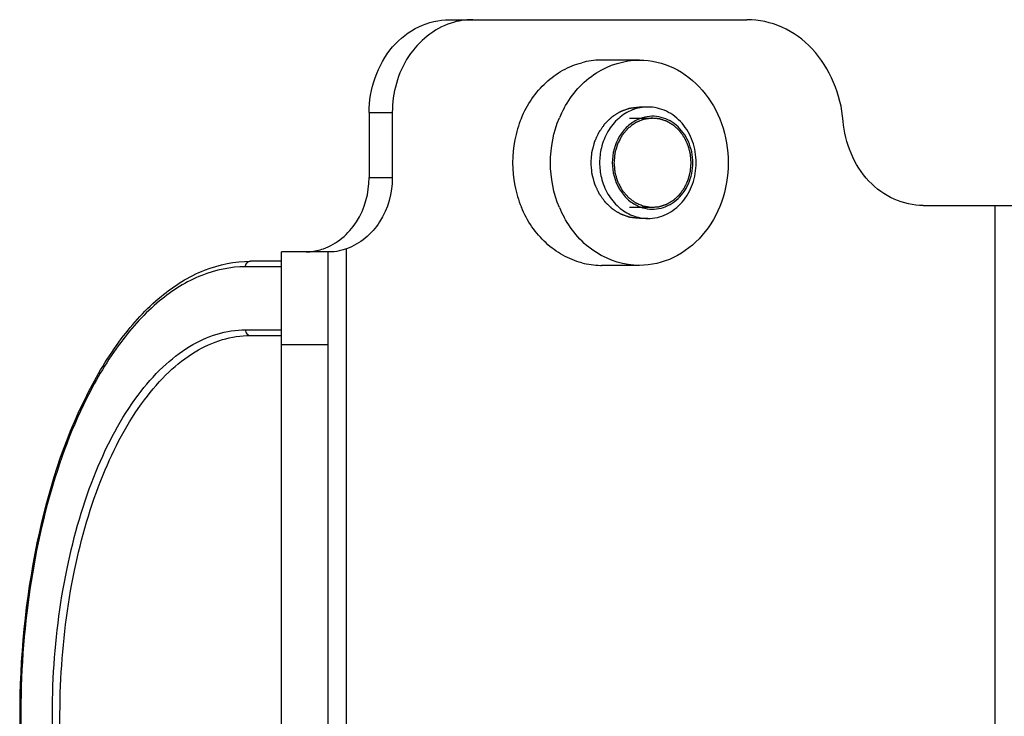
# Model space of a CAD drawing. Header units: millimetres. Extents: x 0 to 5945, y 0 to 4205.
# Tile 9 of 76: x 1024 to 1077, y 3444 to 3481. Entities that reach past the tile are written whole.
import ezdxf

# ---------------------------------------------------------------- set-up
doc = ezdxf.new("R2010")
doc.units = ezdxf.units.MM
doc.header["$LTSCALE"] = 326.975
for name, color, linetype in [('304105000234DXF_CONTINUOUS_LINE', 7, 'CONTINUOUS'), ('304109000016DXF_CONTINUOUS_LINE', 7, 'CONTINUOUS'), ('501023000027DXF_CONTINUOUS_LINE', 7, 'CONTINUOUS')]:
    doc.layers.add(name, color=color, linetype=linetype)

msp = doc.modelspace()

# ---------------------------------------------------------------- linework, layer by layer
at = {"layer": '304105000234DXF_CONTINUOUS_LINE', "color": 7, "linetype": 'Continuous'}
for p, q in [((1046.853, 3481.11), (1062.865, 3481.11)), ((1057.071, 3478.935), (1055.031, 3478.935)), ((1042.523, 3476.11), (1042.523, 3472.61)), ((1043.773, 3476.11), (1043.773, 3472.61)), ((1072.352, 3471.11), (1094.002, 3471.11)), ((1037.809, 3418.61), (1037.809, 3468.61)), ((1040.492, 3468.61), (1037.809, 3468.61)), ((1040.309, 3468.61), (1040.309, 3418.61)), ((1057.071, 3467.885), (1055.031, 3467.885))]:
    msp.add_line(p, q, dxfattribs=at)
at = {"layer": '304105000234DXF_CONTINUOUS_LINE', "color": 9, "linetype": 'Continuous'}
for p, q in [((1042.523, 3476.11), (1043.773, 3476.11)), ((1042.523, 3472.61), (1043.773, 3472.61)), ((1076.218, 3416.11), (1076.218, 3471.11)), ((1041.309, 3418.44), (1041.309, 3468.78)), ((1040.309, 3463.61), (1037.809, 3463.61))]:
    msp.add_line(p, q, dxfattribs=at)
at = {"layer": '304105000234DXF_CONTINUOUS_LINE', "color": 7, "linetype": 'Continuous'}
for centre, radius, start, end in [((1055.036, 3474.739), 4.196, 90.738, 104.7658), ((1055.031, 3474.806), 4.129, 90.0001, 90.684), ((1058.135, 3473.568), 5.822, 151.4931, 157.2547), ((1056.373, 3473.457), 6.122, 157.422, 168.8606), ((1056.605, 3473.41), 6.358, 168.8526, 191.1474), ((1056.373, 3473.363), 6.122, 191.1394, 202.578), ((1058.135, 3473.252), 5.822, 202.7453, 208.5069), ((1055.036, 3472.081), 4.196, 255.2342, 269.262), ((1055.031, 3472.014), 4.129, 269.316, 269.9999)]:
    msp.add_arc(centre, radius, start, end, dxfattribs=at)
for points, knots in [([(1042.523, 3476.11), (1042.523, 3477.362), (1043.174, 3479.308), (1045.113, 3480.832), (1046.286, 3481.11), (1046.853, 3481.11)], [0, 0, 0, 0, 0.519472, 0.764854, 1, 1, 1, 1]), ([(1046.932, 3480.924), (1046.012, 3480.625), (1044.32, 3479.228), (1043.773, 3477.158), (1043.773, 3476.11)], [0, 0, 0, 0, 0.479817, 1, 1, 1, 1]), ([(1068.04, 3475.655), (1067.928, 3477.061), (1067.071, 3479.184), (1064.828, 3480.817), (1063.506, 3481.11), (1062.865, 3481.11)], [0, 0, 0, 0, 0.519029, 0.764155, 1, 1, 1, 1]), ([(1053.018, 3476.346), (1053.428, 3477.1), (1054.575, 3478.415), (1056.266, 3478.935), (1057.071, 3478.935)], [0, 0, 0, 0, 0.515703, 1, 1, 1, 1]), ([(1057.071, 3478.935), (1057.698, 3478.935), (1058.994, 3478.631), (1060.58, 3477.373), (1061.618, 3475.543), (1061.856, 3474.125), (1061.856, 3473.41)], [0, 0, 0, 0, 0.233216, 0.476599, 0.733659, 1, 1, 1, 1]), ([(1072.352, 3471.11), (1071.818, 3471.11), (1070.716, 3471.354), (1068.847, 3472.715), (1068.132, 3474.484), (1068.04, 3475.655)], [0, 0, 0, 0, 0.235846, 0.480972, 1, 1, 1, 1]), ([(1061.856, 3473.41), (1061.856, 3472.695), (1061.618, 3471.277), (1060.58, 3469.447), (1058.994, 3468.189), (1057.698, 3467.885), (1057.071, 3467.885)], [0, 0, 0, 0, 0.266341, 0.523401, 0.766784, 1, 1, 1, 1]), ([(1040.059, 3468.78), (1040.781, 3469.032), (1042.097, 3470.15), (1042.523, 3471.783), (1042.523, 3472.61)], [0, 0, 0, 0, 0.48023, 1, 1, 1, 1]), ([(1043.773, 3472.61), (1043.773, 3471.783), (1043.347, 3470.15), (1042.031, 3469.032), (1041.309, 3468.78)], [0, 0, 0, 0, 0.51977, 1, 1, 1, 1]), ([(1057.071, 3467.885), (1056.266, 3467.885), (1054.575, 3468.405), (1053.428, 3469.72), (1053.018, 3470.474)], [0, 0, 0, 0, 0.484297, 1, 1, 1, 1]), ([(1039.134, 3468.61), (1039.206, 3468.61), (1039.521, 3468.626), (1039.83, 3468.701), (1040.059, 3468.78)], [0, 0, 0, 0, 0.229682, 1, 1, 1, 1]), ([(1041.309, 3468.78), (1041.227, 3468.752), (1040.961, 3468.669), (1040.684, 3468.61), (1040.492, 3468.61)], [0, 0, 0, 0, 0.312138, 1, 1, 1, 1])]:
    msp.add_open_spline(points, degree=3, knots=knots, dxfattribs=at)
for points in [[(1048.103, 3481.11), (1047.708, 3481.11), (1047.308, 3481.046), (1046.932, 3480.924)], [(1052.955, 3478.388), (1053.273, 3478.565), (1053.615, 3478.704), (1053.967, 3478.796)], [(1052.048, 3477.73), (1052.323, 3477.983), (1052.629, 3478.206), (1052.955, 3478.388)], [(1051.29, 3476.855), (1051.51, 3477.172), (1051.764, 3477.468), (1052.048, 3477.73)], [(1050.72, 3475.807), (1050.873, 3476.174), (1051.064, 3476.528), (1051.29, 3476.855)], [(1052.286, 3473.41), (1052.286, 3474.229), (1052.448, 3475.064), (1052.765, 3475.819)], [(1052.765, 3471.001), (1052.448, 3471.756), (1052.286, 3472.591), (1052.286, 3473.41)], [(1051.29, 3469.965), (1051.064, 3470.292), (1050.873, 3470.646), (1050.72, 3471.013)], [(1052.048, 3469.09), (1051.764, 3469.352), (1051.51, 3469.648), (1051.29, 3469.965)], [(1052.955, 3468.432), (1052.629, 3468.614), (1052.323, 3468.837), (1052.048, 3469.09)], [(1053.967, 3468.023), (1053.615, 3468.116), (1053.273, 3468.255), (1052.955, 3468.432)]]:
    msp.add_open_spline(points, degree=3, dxfattribs=at)
at = {"layer": '304105000234DXF_CONTINUOUS_LINE', "color": 2, "linetype": 'Continuous'}
for points in [[(1054.473, 3473.41), (1054.477, 3473.459), (1054.486, 3473.556), (1054.496, 3473.677), (1054.504, 3473.774), (1054.509, 3473.835), (1054.513, 3473.883), (1054.516, 3473.92), (1054.519, 3473.95), (1054.521, 3473.971), (1054.522, 3473.984), (1054.522, 3473.993), (1054.525, 3474.001), (1054.528, 3474.013), (1054.533, 3474.034), (1054.541, 3474.063), (1054.55, 3474.098), (1054.562, 3474.144), (1054.578, 3474.203), (1054.596, 3474.273), (1054.614, 3474.343), (1054.63, 3474.401), (1054.642, 3474.448), (1054.651, 3474.483), (1054.659, 3474.512), (1054.664, 3474.533), (1054.667, 3474.544), (1054.669, 3474.553), (1054.673, 3474.561), (1054.678, 3474.572), (1054.687, 3474.591), (1054.699, 3474.618), (1054.714, 3474.65), (1054.734, 3474.693), (1054.758, 3474.747), (1054.788, 3474.812), (1054.818, 3474.876), (1054.843, 3474.93), (1054.863, 3474.973), (1054.878, 3475.006), (1054.89, 3475.032), (1054.899, 3475.051), (1054.904, 3475.062), (1054.907, 3475.07), (1054.912, 3475.077), (1054.919, 3475.087), (1054.931, 3475.104), (1054.948, 3475.128), (1054.969, 3475.157), (1054.996, 3475.195), (1055.03, 3475.243), (1055.071, 3475.301), (1055.112, 3475.358), (1055.146, 3475.406), (1055.173, 3475.445), (1055.193, 3475.474), (1055.21, 3475.498), (1055.222, 3475.515), (1055.229, 3475.524), (1055.234, 3475.532), (1055.24, 3475.537), (1055.248, 3475.545), (1055.263, 3475.558), (1055.283, 3475.578), (1055.308, 3475.601), (1055.34, 3475.632), (1055.381, 3475.671), (1055.43, 3475.717), (1055.479, 3475.764), (1055.52, 3475.802), (1055.553, 3475.833), (1055.577, 3475.856), (1055.597, 3475.876), (1055.612, 3475.889), (1055.62, 3475.897), (1055.626, 3475.903), (1055.633, 3475.907), (1055.642, 3475.913), (1055.659, 3475.923), (1055.682, 3475.938), (1055.71, 3475.955), (1055.747, 3475.978), (1055.794, 3476.007), (1055.849, 3476.041), (1055.905, 3476.076), (1055.952, 3476.105), (1055.989, 3476.128), (1056.017, 3476.145), (1056.04, 3476.159), (1056.057, 3476.17), (1056.066, 3476.175), (1056.073, 3476.18), (1056.08, 3476.182), (1056.09, 3476.186), (1056.108, 3476.192), (1056.133, 3476.201), (1056.164, 3476.212), (1056.204, 3476.226), (1056.255, 3476.244), (1056.315, 3476.265), (1056.376, 3476.287), (1056.426, 3476.304), (1056.467, 3476.319), (1056.497, 3476.329), (1056.522, 3476.338), (1056.54, 3476.345), (1056.55, 3476.348), (1056.558, 3476.351), (1056.566, 3476.352), (1056.576, 3476.353), (1056.595, 3476.355), (1056.622, 3476.358), (1056.654, 3476.362), (1056.697, 3476.367), (1056.75, 3476.373), (1056.836, 3476.383), (1056.943, 3476.395), (1057.028, 3476.405), (1057.071, 3476.41)], [(1057.071, 3470.41), (1057.029, 3470.415), (1056.945, 3470.424), (1056.84, 3470.436), (1056.756, 3470.446), (1056.703, 3470.452), (1056.661, 3470.456), (1056.63, 3470.46), (1056.603, 3470.463), (1056.585, 3470.465), (1056.575, 3470.466), (1056.567, 3470.467), (1056.559, 3470.47), (1056.549, 3470.473), (1056.531, 3470.48), (1056.506, 3470.488), (1056.476, 3470.499), (1056.435, 3470.513), (1056.385, 3470.531), (1056.324, 3470.552), (1056.263, 3470.573), (1056.213, 3470.59), (1056.172, 3470.605), (1056.142, 3470.615), (1056.117, 3470.624), (1056.099, 3470.63), (1056.089, 3470.634), (1056.081, 3470.636), (1056.074, 3470.641), (1056.065, 3470.646), (1056.049, 3470.656), (1056.025, 3470.671), (1055.997, 3470.688), (1055.96, 3470.711), (1055.913, 3470.739), (1055.857, 3470.774), (1055.801, 3470.808), (1055.755, 3470.837), (1055.717, 3470.86), (1055.689, 3470.877), (1055.666, 3470.891), (1055.65, 3470.901), (1055.641, 3470.907), (1055.633, 3470.911), (1055.627, 3470.917), (1055.619, 3470.925), (1055.604, 3470.939), (1055.584, 3470.958), (1055.559, 3470.982), (1055.525, 3471.013), (1055.484, 3471.053), (1055.434, 3471.1), (1055.384, 3471.147), (1055.342, 3471.186), (1055.309, 3471.218), (1055.284, 3471.241), (1055.263, 3471.261), (1055.249, 3471.275), (1055.24, 3471.283), (1055.234, 3471.288), (1055.229, 3471.296), (1055.222, 3471.305), (1055.211, 3471.322), (1055.194, 3471.345), (1055.174, 3471.373), (1055.147, 3471.411), (1055.113, 3471.458), (1055.073, 3471.515), (1055.033, 3471.571), (1054.999, 3471.619), (1054.973, 3471.656), (1054.953, 3471.685), (1054.936, 3471.708), (1054.924, 3471.725), (1054.917, 3471.734), (1054.912, 3471.741), (1054.909, 3471.749), (1054.904, 3471.76), (1054.895, 3471.779), (1054.882, 3471.806), (1054.867, 3471.838), (1054.847, 3471.881), (1054.822, 3471.935), (1054.793, 3471.999), (1054.763, 3472.064), (1054.738, 3472.117), (1054.718, 3472.16), (1054.703, 3472.193), (1054.69, 3472.219), (1054.681, 3472.238), (1054.677, 3472.249), (1054.672, 3472.257), (1054.67, 3472.266), (1054.667, 3472.277), (1054.662, 3472.298), (1054.654, 3472.327), (1054.645, 3472.362), (1054.633, 3472.409), (1054.617, 3472.467), (1054.599, 3472.537), (1054.58, 3472.607), (1054.565, 3472.665), (1054.552, 3472.712), (1054.543, 3472.747), (1054.535, 3472.776), (1054.53, 3472.797), (1054.527, 3472.808), (1054.524, 3472.817), (1054.524, 3472.826), (1054.523, 3472.839), (1054.521, 3472.86), (1054.518, 3472.891), (1054.515, 3472.928), (1054.511, 3472.978), (1054.505, 3473.039), (1054.497, 3473.138), (1054.486, 3473.262), (1054.477, 3473.361), (1054.473, 3473.41)]]:
    msp.add_open_spline(points, degree=3, knots=[0, 0, 0, 0, 0.03125, 0.0625, 0.078125, 0.09375, 0.101562, 0.109375, 0.117188, 0.121094, 0.123047, 0.125, 0.126953, 0.128906, 0.132812, 0.140625, 0.148438, 0.15625, 0.171875, 0.1875, 0.203125, 0.21875, 0.226562, 0.234375, 0.242188, 0.246094, 0.248047, 0.25, 0.251953, 0.253906, 0.257812, 0.265625, 0.273438, 0.28125, 0.296875, 0.3125, 0.328125, 0.34375, 0.351562, 0.359375, 0.367188, 0.371094, 0.373047, 0.375, 0.376953, 0.378906, 0.382812, 0.390625, 0.398438, 0.40625, 0.421875, 0.4375, 0.453125, 0.46875, 0.476562, 0.484375, 0.492188, 0.496094, 0.498047, 0.5, 0.501953, 0.503906, 0.507812, 0.515625, 0.523438, 0.53125, 0.546875, 0.5625, 0.578125, 0.59375, 0.601562, 0.609375, 0.617188, 0.621094, 0.623047, 0.625, 0.626953, 0.628906, 0.632812, 0.640625, 0.648438, 0.65625, 0.671875, 0.6875, 0.703125, 0.71875, 0.726562, 0.734375, 0.742188, 0.746094, 0.748047, 0.75, 0.751953, 0.753906, 0.757812, 0.765625, 0.773438, 0.78125, 0.796875, 0.8125, 0.828125, 0.84375, 0.851562, 0.859375, 0.867188, 0.871094, 0.873047, 0.875, 0.876953, 0.878906, 0.882812, 0.890625, 0.898438, 0.90625, 0.921875, 0.9375, 0.96875, 1, 1, 1, 1], dxfattribs=at)
at = {"layer": '304109000016DXF_CONTINUOUS_LINE', "color": 9, "linetype": 'Continuous'}
for p, q in [((1037.809, 3467.81), (1035.871, 3467.81)), ((1035.871, 3464.41), (1037.809, 3464.41))]:
    msp.add_line(p, q, dxfattribs=at)
at = {"layer": '304109000016DXF_CONTINUOUS_LINE', "color": 7, "linetype": 'Continuous'}
for p, q in [((1037.809, 3468.11), (1036.131, 3468.11)), ((1036.131, 3464.11), (1037.809, 3464.11))]:
    msp.add_line(p, q, dxfattribs=at)
at = {"layer": '304109000016DXF_CONTINUOUS_LINE', "color": 9, "linetype": 'Continuous'}
for points, knots in [([(1035.871, 3467.81), (1035.069, 3467.81), (1033.369, 3467.456), (1031.05, 3465.977), (1028.967, 3463.671), (1026.802, 3460.021), (1024.961, 3454.831), (1023.823, 3448.247), (1023.658, 3441.281), (1024.479, 3434.505), (1026.216, 3428.474), (1028.424, 3424.243), (1030.589, 3421.739), (1032.261, 3420.419), (1034.033, 3419.599), (1035.273, 3419.41), (1035.871, 3419.41)], [0, 0, 0, 0, 0.041125, 0.086504, 0.138845, 0.199082, 0.303068, 0.419173, 0.540451, 0.659119, 0.767811, 0.860911, 0.900921, 0.936778, 0.969325, 1, 1, 1, 1]), ([(1035.871, 3467.81), (1035.871, 3467.885), (1035.917, 3468.035), (1036.063, 3468.11), (1036.131, 3468.11)], [0, 0, 0, 0, 0.525319, 1, 1, 1, 1]), ([(1035.871, 3422.81), (1035.182, 3422.81), (1033.721, 3423.114), (1031.728, 3424.386), (1029.937, 3426.367), (1028.076, 3429.504), (1026.494, 3433.965), (1025.516, 3439.624), (1025.374, 3445.612), (1026.079, 3451.436), (1027.572, 3456.62), (1029.47, 3460.256), (1031.331, 3462.408), (1032.768, 3463.543), (1034.291, 3464.248), (1035.357, 3464.41), (1035.871, 3464.41)], [0, 0, 0, 0, 0.041125, 0.086504, 0.138845, 0.199081, 0.303068, 0.419173, 0.54045, 0.659119, 0.767811, 0.860911, 0.900921, 0.936778, 0.969325, 1, 1, 1, 1]), ([(1035.871, 3464.41), (1035.871, 3464.335), (1035.917, 3464.185), (1036.063, 3464.11), (1036.131, 3464.11)], [0, 0, 0, 0, 0.525319, 1, 1, 1, 1]), ([(1036.131, 3423.11), (1035.451, 3423.11), (1034.011, 3423.41), (1032.047, 3424.663), (1030.282, 3426.616), (1028.448, 3429.708), (1026.889, 3434.104), (1025.925, 3439.682), (1025.785, 3445.583), (1026.48, 3451.323), (1027.952, 3456.432), (1029.822, 3460.016), (1031.657, 3462.137), (1033.073, 3463.255), (1034.574, 3463.95), (1035.624, 3464.11), (1036.131, 3464.11)], [0, 0, 0, 0, 0.041125, 0.086504, 0.138845, 0.199081, 0.303068, 0.419173, 0.54045, 0.659119, 0.767811, 0.860911, 0.900921, 0.936778, 0.969325, 1, 1, 1, 1])]:
    msp.add_open_spline(points, degree=3, knots=knots, dxfattribs=at)
at = {"layer": '304109000016DXF_CONTINUOUS_LINE', "color": 7, "linetype": 'Continuous'}
msp.add_open_spline([(1036.131, 3419.11), (1035.294, 3419.11), (1033.531, 3419.475), (1031.136, 3420.993), (1029.002, 3423.344), (1026.423, 3427.681), (1024.289, 3434.554), (1023.435, 3443.61), (1024.289, 3452.666), (1026.423, 3459.539), (1029.002, 3463.876), (1031.136, 3466.227), (1033.531, 3467.745), (1035.294, 3468.11), (1036.131, 3468.11)], degree=3, knots=[0, 0, 0, 0, 0.04224, 0.088363, 0.140998, 0.201181, 0.341962, 0.5, 0.658039, 0.79882, 0.859003, 0.911637, 0.95776, 1, 1, 1, 1], dxfattribs=at)
at = {"layer": '501023000027DXF_CONTINUOUS_LINE', "color": 7, "linetype": 'Continuous'}
for p, q in [((1057.531, 3476.41), (1057.071, 3476.41)), ((1057.531, 3470.41), (1057.071, 3470.41))]:
    msp.add_line(p, q, dxfattribs=at)
at = {"layer": '501023000027DXF_CONTINUOUS_LINE', "color": 2, "linetype": 'Continuous'}
for p, q in [((1056.543, 3475.81), (1057.781, 3475.81)), ((1056.543, 3471.01), (1057.781, 3471.01))]:
    msp.add_line(p, q, dxfattribs=at)
at = {"layer": '501023000027DXF_CONTINUOUS_LINE', "color": 7, "linetype": 'Continuous'}
for centre, radius, start, end in [((1057.809, 3473.931), 1.983, 110.4883, 114.3898), ((1058.378, 3473.41), 3.445, 166.5392, 180.0072), ((1058.378, 3473.41), 3.445, 179.9927, 193.4609), ((1057.809, 3472.889), 1.983, 245.6087, 249.5118)]:
    msp.add_arc(centre, radius, start, end, dxfattribs=at)
for points, knots in [([(1057.531, 3476.41), (1057.25, 3476.41), (1056.673, 3476.299), (1055.915, 3475.826), (1055.333, 3475.107), (1055.102, 3474.52), (1055.028, 3474.212)], [0, 0, 0, 0, 0.236121, 0.479665, 0.734582, 1, 1, 1, 1]), ([(1060.129, 3473.41), (1060.129, 3473.798), (1060, 3474.568), (1059.436, 3475.562), (1058.575, 3476.245), (1057.871, 3476.41), (1057.531, 3476.41)], [0, 0, 0, 0, 0.266327, 0.5234, 0.766782, 1, 1, 1, 1]), ([(1056.99, 3475.737), (1056.786, 3475.645), (1056.399, 3475.383), (1055.806, 3474.637), (1055.616, 3473.896), (1055.616, 3473.41)], [0, 0, 0, 0, 0.237343, 0.484956, 1, 1, 1, 1]), ([(1059.946, 3473.41), (1059.946, 3473.796), (1059.794, 3474.559), (1059.231, 3475.342), (1058.626, 3475.737), (1058.128, 3475.901), (1057.611, 3475.926), (1057.275, 3475.848), (1057.115, 3475.789)], [0, 0, 0, 0, 0.267815, 0.522875, 0.645054, 0.764077, 0.881687, 1, 1, 1, 1]), ([(1055.616, 3473.41), (1055.616, 3472.924), (1055.806, 3472.183), (1056.399, 3471.437), (1056.786, 3471.175), (1056.99, 3471.083)], [0, 0, 0, 0, 0.515044, 0.762657, 1, 1, 1, 1]), ([(1057.115, 3471.031), (1057.275, 3470.972), (1057.611, 3470.894), (1058.128, 3470.919), (1058.626, 3471.083), (1059.231, 3471.478), (1059.794, 3472.261), (1059.946, 3473.024), (1059.946, 3473.41)], [0, 0, 0, 0, 0.118313, 0.235923, 0.354946, 0.477125, 0.732185, 1, 1, 1, 1]), ([(1057.531, 3470.41), (1057.871, 3470.41), (1058.575, 3470.575), (1059.436, 3471.258), (1060, 3472.252), (1060.129, 3473.022), (1060.129, 3473.41)], [0, 0, 0, 0, 0.233218, 0.4766, 0.733673, 1, 1, 1, 1]), ([(1055.028, 3472.608), (1055.102, 3472.3), (1055.333, 3471.713), (1055.915, 3470.994), (1056.673, 3470.521), (1057.25, 3470.41), (1057.531, 3470.41)], [0, 0, 0, 0, 0.265418, 0.520335, 0.763879, 1, 1, 1, 1])]:
    msp.add_open_spline(points, degree=3, knots=knots, dxfattribs=at)
at = {"layer": '501023000027DXF_CONTINUOUS_LINE', "color": 2, "linetype": 'Continuous'}
for points, knots in [([(1057.738, 3475.809), (1057.705, 3475.804), (1057.639, 3475.794), (1057.54, 3475.779), (1057.457, 3475.767), (1057.4, 3475.758), (1057.367, 3475.753), (1057.342, 3475.749), (1057.321, 3475.746), (1057.305, 3475.744), (1057.295, 3475.742), (1057.286, 3475.741), (1057.279, 3475.738), (1057.265, 3475.732), (1057.238, 3475.72), (1057.198, 3475.704), (1057.136, 3475.678), (1057.074, 3475.651), (1057.011, 3475.625), (1056.964, 3475.605), (1056.925, 3475.588), (1056.894, 3475.575), (1056.876, 3475.568), (1056.865, 3475.563), (1056.857, 3475.56), (1056.848, 3475.553), (1056.837, 3475.545), (1056.816, 3475.529), (1056.77, 3475.495), (1056.699, 3475.442), (1056.628, 3475.389), (1056.571, 3475.347), (1056.536, 3475.32), (1056.507, 3475.299), (1056.486, 3475.283), (1056.468, 3475.271), (1056.456, 3475.257), (1056.445, 3475.243), (1056.43, 3475.226), (1056.407, 3475.198), (1056.378, 3475.164), (1056.343, 3475.123), (1056.308, 3475.082), (1056.273, 3475.041), (1056.238, 3475), (1056.209, 3474.966), (1056.185, 3474.938), (1056.171, 3474.921), (1056.159, 3474.907), (1056.147, 3474.894), (1056.137, 3474.873), (1056.123, 3474.848), (1056.105, 3474.815), (1056.083, 3474.773), (1056.047, 3474.707), (1056.003, 3474.624), (1055.958, 3474.541), (1055.93, 3474.487), (1055.916, 3474.463), (1055.91, 3474.45), (1055.904, 3474.44), (1055.901, 3474.431), (1055.897, 3474.417), (1055.891, 3474.397), (1055.88, 3474.36), (1055.866, 3474.315), (1055.85, 3474.261), (1055.828, 3474.188), (1055.807, 3474.115), (1055.785, 3474.043), (1055.771, 3473.997), (1055.762, 3473.966), (1055.757, 3473.95), (1055.754, 3473.941), (1055.754, 3473.931), (1055.752, 3473.919), (1055.75, 3473.899), (1055.748, 3473.875), (1055.745, 3473.846), (1055.741, 3473.807), (1055.735, 3473.74), (1055.725, 3473.643), (1055.714, 3473.526), (1055.707, 3473.449), (1055.703, 3473.41)], [0, 0, 0, 0, 0.03125, 0.0625, 0.09375, 0.109375, 0.117188, 0.125, 0.132812, 0.136719, 0.140625, 0.142578, 0.144531, 0.148438, 0.15625, 0.171875, 0.1875, 0.21875, 0.234375, 0.25, 0.265625, 0.273438, 0.28125, 0.283203, 0.285156, 0.289062, 0.292969, 0.296875, 0.3125, 0.34375, 0.375, 0.390625, 0.40625, 0.414062, 0.421875, 0.429688, 0.433594, 0.4375, 0.445312, 0.453125, 0.46875, 0.484375, 0.5, 0.515625, 0.53125, 0.546875, 0.554688, 0.5625, 0.566406, 0.570312, 0.578125, 0.585938, 0.59375, 0.609375, 0.625, 0.65625, 0.6875, 0.703125, 0.707031, 0.710938, 0.714844, 0.716797, 0.71875, 0.726562, 0.734375, 0.75, 0.765625, 0.78125, 0.8125, 0.828125, 0.84375, 0.851562, 0.855469, 0.857422, 0.859375, 0.863281, 0.867188, 0.875, 0.882812, 0.890625, 0.90625, 0.9375, 0.96875, 1, 1, 1, 1]), ([(1059.86, 3473.41), (1059.856, 3473.449), (1059.85, 3473.527), (1059.842, 3473.624), (1059.835, 3473.701), (1059.831, 3473.75), (1059.828, 3473.789), (1059.825, 3473.818), (1059.823, 3473.842), (1059.822, 3473.859), (1059.821, 3473.869), (1059.821, 3473.876), (1059.818, 3473.883), (1059.816, 3473.893), (1059.811, 3473.909), (1059.805, 3473.933), (1059.798, 3473.962), (1059.788, 3474), (1059.775, 3474.047), (1059.76, 3474.104), (1059.745, 3474.161), (1059.733, 3474.209), (1059.723, 3474.247), (1059.715, 3474.275), (1059.709, 3474.299), (1059.705, 3474.316), (1059.702, 3474.325), (1059.7, 3474.332), (1059.697, 3474.339), (1059.693, 3474.348), (1059.686, 3474.363), (1059.676, 3474.385), (1059.663, 3474.411), (1059.647, 3474.446), (1059.627, 3474.49), (1059.602, 3474.542), (1059.578, 3474.595), (1059.557, 3474.638), (1059.541, 3474.673), (1059.529, 3474.7), (1059.519, 3474.721), (1059.512, 3474.737), (1059.507, 3474.745), (1059.505, 3474.752), (1059.5, 3474.758), (1059.495, 3474.765), (1059.485, 3474.779), (1059.471, 3474.798), (1059.455, 3474.821), (1059.433, 3474.851), (1059.405, 3474.89), (1059.373, 3474.935), (1059.34, 3474.981), (1059.312, 3475.019), (1059.29, 3475.05), (1059.274, 3475.073), (1059.26, 3475.092), (1059.25, 3475.106), (1059.245, 3475.113), (1059.241, 3475.119), (1059.236, 3475.123), (1059.229, 3475.13), (1059.217, 3475.141), (1059.201, 3475.156), (1059.18, 3475.175), (1059.154, 3475.2), (1059.12, 3475.231), (1059.08, 3475.269), (1059.04, 3475.306), (1059.006, 3475.337), (1058.98, 3475.362), (1058.96, 3475.381), (1058.943, 3475.396), (1058.931, 3475.407), (1058.924, 3475.413), (1058.92, 3475.419), (1058.914, 3475.422), (1058.906, 3475.426), (1058.893, 3475.434), (1058.874, 3475.446), (1058.851, 3475.459), (1058.82, 3475.478), (1058.782, 3475.501), (1058.736, 3475.528), (1058.69, 3475.556), (1058.652, 3475.579), (1058.622, 3475.597), (1058.599, 3475.611), (1058.58, 3475.622), (1058.567, 3475.63), (1058.559, 3475.635), (1058.553, 3475.639), (1058.547, 3475.64), (1058.539, 3475.643), (1058.524, 3475.648), (1058.504, 3475.655), (1058.479, 3475.663), (1058.446, 3475.674), (1058.404, 3475.688), (1058.355, 3475.704), (1058.305, 3475.721), (1058.264, 3475.735), (1058.231, 3475.746), (1058.206, 3475.754), (1058.185, 3475.761), (1058.171, 3475.766), (1058.163, 3475.768), (1058.157, 3475.771), (1058.15, 3475.771), (1058.141, 3475.772), (1058.126, 3475.773), (1058.104, 3475.775), (1058.078, 3475.778), (1058.043, 3475.781), (1057.999, 3475.785), (1057.93, 3475.792), (1057.842, 3475.8), (1057.773, 3475.806), (1057.738, 3475.809)], [0, 0, 0, 0, 0.03125, 0.0625, 0.078125, 0.09375, 0.101562, 0.109375, 0.117188, 0.121094, 0.123047, 0.125, 0.126953, 0.128906, 0.132812, 0.140625, 0.148438, 0.15625, 0.171875, 0.1875, 0.203125, 0.21875, 0.226562, 0.234375, 0.242188, 0.246094, 0.248047, 0.25, 0.251953, 0.253906, 0.257812, 0.265625, 0.273438, 0.28125, 0.296875, 0.3125, 0.328125, 0.34375, 0.351562, 0.359375, 0.367188, 0.371094, 0.373047, 0.375, 0.376953, 0.378906, 0.382812, 0.390625, 0.398438, 0.40625, 0.421875, 0.4375, 0.453125, 0.46875, 0.476562, 0.484375, 0.492188, 0.496094, 0.498047, 0.5, 0.501953, 0.503906, 0.507812, 0.515625, 0.523438, 0.53125, 0.546875, 0.5625, 0.578125, 0.59375, 0.601562, 0.609375, 0.617188, 0.621094, 0.623047, 0.625, 0.626953, 0.628906, 0.632812, 0.640625, 0.648438, 0.65625, 0.671875, 0.6875, 0.703125, 0.71875, 0.726562, 0.734375, 0.742188, 0.746094, 0.748047, 0.75, 0.751953, 0.753906, 0.757812, 0.765625, 0.773438, 0.78125, 0.796875, 0.8125, 0.828125, 0.84375, 0.851562, 0.859375, 0.867188, 0.871094, 0.873047, 0.875, 0.876953, 0.878906, 0.882812, 0.890625, 0.898438, 0.90625, 0.921875, 0.9375, 0.96875, 1, 1, 1, 1]), ([(1055.703, 3473.41), (1055.706, 3473.372), (1055.714, 3473.295), (1055.725, 3473.181), (1055.734, 3473.085), (1055.74, 3473.019), (1055.744, 3472.981), (1055.747, 3472.952), (1055.749, 3472.928), (1055.751, 3472.909), (1055.752, 3472.897), (1055.752, 3472.887), (1055.755, 3472.878), (1055.76, 3472.862), (1055.769, 3472.831), (1055.783, 3472.785), (1055.804, 3472.713), (1055.826, 3472.64), (1055.848, 3472.567), (1055.864, 3472.513), (1055.877, 3472.467), (1055.888, 3472.431), (1055.894, 3472.41), (1055.898, 3472.397), (1055.9, 3472.388), (1055.906, 3472.377), (1055.913, 3472.365), (1055.926, 3472.34), (1055.955, 3472.286), (1055.999, 3472.203), (1056.044, 3472.12), (1056.079, 3472.053), (1056.101, 3472.012), (1056.119, 3471.979), (1056.132, 3471.954), (1056.143, 3471.932), (1056.155, 3471.919), (1056.166, 3471.905), (1056.181, 3471.888), (1056.204, 3471.861), (1056.233, 3471.826), (1056.268, 3471.785), (1056.303, 3471.744), (1056.338, 3471.703), (1056.372, 3471.661), (1056.401, 3471.627), (1056.425, 3471.6), (1056.439, 3471.582), (1056.451, 3471.569), (1056.462, 3471.554), (1056.48, 3471.542), (1056.501, 3471.526), (1056.53, 3471.505), (1056.565, 3471.478), (1056.622, 3471.436), (1056.693, 3471.382), (1056.764, 3471.329), (1056.81, 3471.295), (1056.831, 3471.279), (1056.842, 3471.271), (1056.85, 3471.264), (1056.858, 3471.261), (1056.87, 3471.256), (1056.887, 3471.248), (1056.919, 3471.235), (1056.958, 3471.218), (1057.004, 3471.198), (1057.067, 3471.172), (1057.129, 3471.145), (1057.192, 3471.118), (1057.231, 3471.102), (1057.258, 3471.09), (1057.271, 3471.084), (1057.279, 3471.081), (1057.288, 3471.08), (1057.298, 3471.078), (1057.315, 3471.076), (1057.336, 3471.072), (1057.361, 3471.069), (1057.394, 3471.063), (1057.453, 3471.054), (1057.537, 3471.041), (1057.637, 3471.026), (1057.704, 3471.016), (1057.738, 3471.01)], [0, 0, 0, 0, 0.03125, 0.0625, 0.09375, 0.109375, 0.117188, 0.125, 0.132812, 0.136719, 0.140625, 0.142578, 0.144531, 0.148438, 0.15625, 0.171875, 0.1875, 0.21875, 0.234375, 0.25, 0.265625, 0.273438, 0.28125, 0.283203, 0.285156, 0.289062, 0.292969, 0.296875, 0.3125, 0.34375, 0.375, 0.390625, 0.40625, 0.414062, 0.421875, 0.429688, 0.433594, 0.4375, 0.445312, 0.453125, 0.46875, 0.484375, 0.5, 0.515625, 0.53125, 0.546875, 0.554688, 0.5625, 0.566406, 0.570312, 0.578125, 0.585938, 0.59375, 0.609375, 0.625, 0.65625, 0.6875, 0.703125, 0.707031, 0.710938, 0.714844, 0.716797, 0.71875, 0.726562, 0.734375, 0.75, 0.765625, 0.78125, 0.8125, 0.828125, 0.84375, 0.851562, 0.855469, 0.857422, 0.859375, 0.863281, 0.867188, 0.875, 0.882812, 0.890625, 0.90625, 0.9375, 0.96875, 1, 1, 1, 1]), ([(1057.738, 3471.01), (1057.771, 3471.013), (1057.839, 3471.019), (1057.923, 3471.027), (1057.991, 3471.033), (1058.033, 3471.037), (1058.066, 3471.04), (1058.092, 3471.042), (1058.113, 3471.044), (1058.127, 3471.045), (1058.136, 3471.046), (1058.142, 3471.046), (1058.148, 3471.049), (1058.157, 3471.051), (1058.171, 3471.056), (1058.192, 3471.063), (1058.217, 3471.071), (1058.25, 3471.081), (1058.291, 3471.095), (1058.341, 3471.111), (1058.391, 3471.127), (1058.432, 3471.14), (1058.465, 3471.151), (1058.49, 3471.159), (1058.511, 3471.166), (1058.525, 3471.171), (1058.533, 3471.174), (1058.54, 3471.175), (1058.545, 3471.179), (1058.553, 3471.183), (1058.566, 3471.191), (1058.586, 3471.203), (1058.609, 3471.216), (1058.639, 3471.234), (1058.677, 3471.257), (1058.723, 3471.284), (1058.769, 3471.311), (1058.808, 3471.334), (1058.838, 3471.352), (1058.861, 3471.365), (1058.88, 3471.377), (1058.894, 3471.385), (1058.901, 3471.389), (1058.907, 3471.392), (1058.912, 3471.397), (1058.919, 3471.403), (1058.931, 3471.414), (1058.948, 3471.43), (1058.968, 3471.448), (1058.995, 3471.473), (1059.028, 3471.504), (1059.069, 3471.541), (1059.109, 3471.578), (1059.143, 3471.609), (1059.17, 3471.634), (1059.19, 3471.652), (1059.207, 3471.668), (1059.219, 3471.679), (1059.225, 3471.685), (1059.231, 3471.689), (1059.234, 3471.695), (1059.24, 3471.703), (1059.25, 3471.716), (1059.264, 3471.735), (1059.28, 3471.758), (1059.302, 3471.788), (1059.33, 3471.826), (1059.363, 3471.872), (1059.397, 3471.917), (1059.424, 3471.955), (1059.446, 3471.986), (1059.463, 3472.008), (1059.477, 3472.027), (1059.487, 3472.041), (1059.492, 3472.048), (1059.497, 3472.054), (1059.499, 3472.061), (1059.504, 3472.069), (1059.511, 3472.085), (1059.521, 3472.106), (1059.533, 3472.132), (1059.55, 3472.167), (1059.571, 3472.211), (1059.595, 3472.263), (1059.62, 3472.315), (1059.641, 3472.359), (1059.657, 3472.394), (1059.67, 3472.42), (1059.68, 3472.442), (1059.687, 3472.457), (1059.691, 3472.466), (1059.695, 3472.472), (1059.696, 3472.479), (1059.699, 3472.489), (1059.703, 3472.505), (1059.71, 3472.529), (1059.718, 3472.558), (1059.728, 3472.595), (1059.741, 3472.643), (1059.756, 3472.7), (1059.771, 3472.757), (1059.784, 3472.804), (1059.794, 3472.842), (1059.802, 3472.87), (1059.808, 3472.894), (1059.813, 3472.911), (1059.815, 3472.92), (1059.818, 3472.927), (1059.818, 3472.935), (1059.819, 3472.945), (1059.82, 3472.963), (1059.823, 3472.988), (1059.825, 3473.018), (1059.829, 3473.058), (1059.833, 3473.108), (1059.84, 3473.189), (1059.849, 3473.289), (1059.856, 3473.37), (1059.86, 3473.41)], [0, 0, 0, 0, 0.03125, 0.0625, 0.078125, 0.09375, 0.101562, 0.109375, 0.117188, 0.121094, 0.123047, 0.125, 0.126953, 0.128906, 0.132812, 0.140625, 0.148438, 0.15625, 0.171875, 0.1875, 0.203125, 0.21875, 0.226562, 0.234375, 0.242188, 0.246094, 0.248047, 0.25, 0.251953, 0.253906, 0.257812, 0.265625, 0.273438, 0.28125, 0.296875, 0.3125, 0.328125, 0.34375, 0.351562, 0.359375, 0.367188, 0.371094, 0.373047, 0.375, 0.376953, 0.378906, 0.382812, 0.390625, 0.398438, 0.40625, 0.421875, 0.4375, 0.453125, 0.46875, 0.476562, 0.484375, 0.492188, 0.496094, 0.498047, 0.5, 0.501953, 0.503906, 0.507812, 0.515625, 0.523438, 0.53125, 0.546875, 0.5625, 0.578125, 0.59375, 0.601562, 0.609375, 0.617188, 0.621094, 0.623047, 0.625, 0.626953, 0.628906, 0.632812, 0.640625, 0.648438, 0.65625, 0.671875, 0.6875, 0.703125, 0.71875, 0.726562, 0.734375, 0.742188, 0.746094, 0.748047, 0.75, 0.751953, 0.753906, 0.757812, 0.765625, 0.773438, 0.78125, 0.796875, 0.8125, 0.828125, 0.84375, 0.851562, 0.859375, 0.867188, 0.871094, 0.873047, 0.875, 0.876953, 0.878906, 0.882812, 0.890625, 0.898438, 0.90625, 0.921875, 0.9375, 0.96875, 1, 1, 1, 1])]:
    msp.add_open_spline(points, degree=3, knots=knots, dxfattribs=at)

doc.saveas('drawing.dxf')
